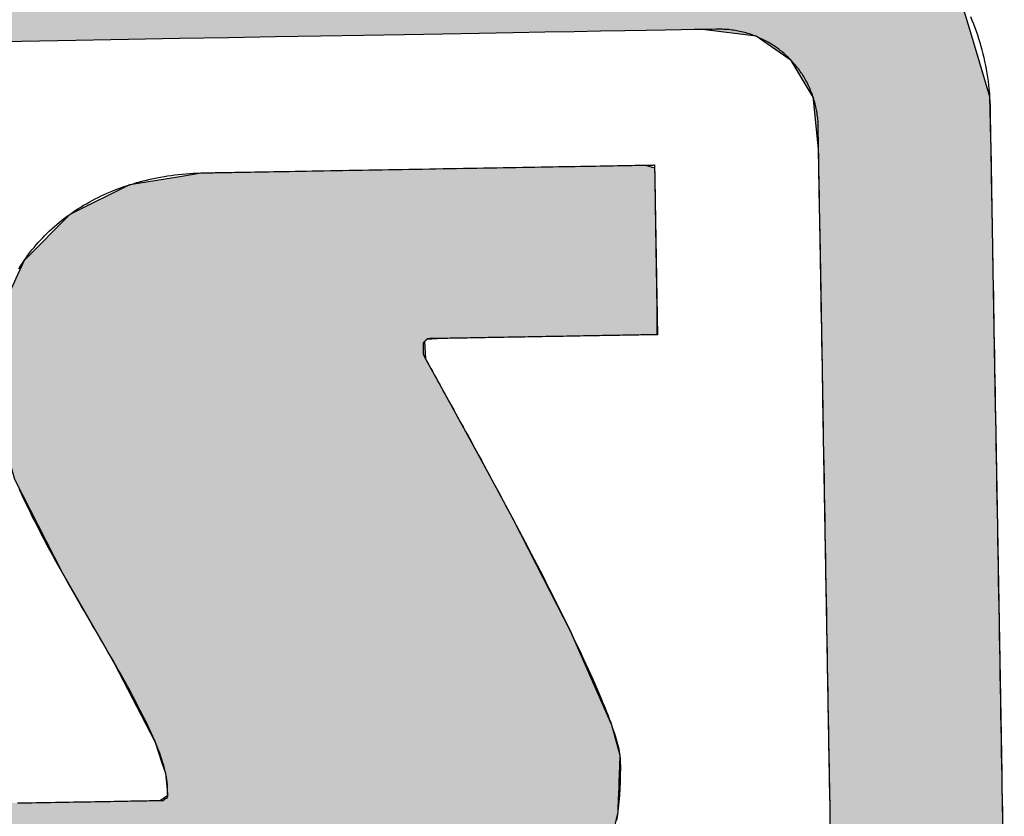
# Model space of a CAD drawing. Extents: x 562 to 7231, y 5417 to 12376.
# Tile 32 of 62: x 3537 to 3626, y 8194 to 8267. Entities that reach past the tile are written whole.
import ezdxf

# ---------------------------------------------------------------- set-up
doc = ezdxf.new("R2010")
doc.units = 0
doc.layers.get('0').update_dxf_attribs({"linetype": 'CONTINUOUS'})
doc.layers.add('LOGO', color=7, linetype='CONTINUOUS')

# ---------------------------------------------------------------- blocks, each defined once
blk = doc.blocks.new('*U30')
at = {"layer": 'LOGO', "color": 8, "linetype": 'CONTINUOUS'}
for p, q in [((74.315, 29.53), (74.438, 29.093)), ((71.666, 28.992), (70.968, 29.093)), ((74.438, 29.093), (74.466, 28.992)), ((72.121, 28.669), (71.666, 28.992)), ((74.466, 28.992), (74.557, 28.669)), ((72.399, 28.183), (72.121, 28.669)), ((74.557, 28.669), (74.694, 28.183)), ((72.402, 28.152), (72.399, 28.183)), ((74.694, 28.183), (74.702, 28.152)), ((72.45, 27.592), (72.402, 28.152)), ((74.702, 28.152), (74.706, 27.592)), ((72.457, 27.508), (72.45, 27.592)), ((74.706, 27.592), (74.706, 27.508)), ((72.457, 26.978), (72.457, 27.508)), ((74.706, 27.508), (74.706, 26.978)), ((72.457, 26.957), (72.457, 26.978)), ((72.457, 26.172), (72.457, 26.957)), ((74.706, 26.978), (74.706, 26.957)), ((74.706, 26.957), (74.706, 26.172)), ((72.457, 26.139), (72.457, 26.172)), ((72.457, 24.098), (72.457, 26.139)), ((74.706, 26.172), (74.706, 26.139)), ((74.706, 26.139), (74.706, 24.098)), ((72.457, 23.986), (72.457, 24.098)), ((74.706, 24.098), (74.706, 23.986)), ((72.457, 21.525), (72.457, 23.986)), ((74.706, 23.986), (74.706, 21.525)), ((72.457, 19.301), (72.457, 21.525)), ((74.706, 21.525), (74.706, 19.301)), ((72.457, 19.153), (72.457, 19.301)), ((74.706, 19.301), (74.706, 19.153)), ((72.457, 17.358), (72.457, 19.153)), ((74.706, 19.153), (74.706, 17.358))]:
    blk.add_line(p, q, dxfattribs=at)
at = {"layer": 'LOGO', "color": 8, "linetype": 'CONTINUOUS', "extrusion": (0, 0, -1)}
for points in [[(-1.413, 30.582), (-74.315, 29.53), (-0.502, 29.53)], [(-0.502, 29.53), (-74.438, 29.093), (-0.38, 29.093)], [(-0.502, 29.53), (-74.315, 29.53), (-74.438, 29.093)], [(-70.968, 29.093), (-74.466, 28.992), (-71.666, 28.992)], [(-70.968, 29.093), (-74.438, 29.093), (-74.466, 28.992)], [(-71.666, 28.992), (-74.557, 28.669), (-72.121, 28.669)], [(-71.666, 28.992), (-74.466, 28.992), (-74.557, 28.669)], [(-72.121, 28.669), (-74.694, 28.183), (-72.399, 28.183)], [(-72.121, 28.669), (-74.557, 28.669), (-74.694, 28.183)], [(-72.399, 28.183), (-74.702, 28.152), (-72.402, 28.152)], [(-72.399, 28.183), (-74.694, 28.183), (-74.702, 28.152)], [(-72.402, 28.152), (-74.706, 27.592), (-72.45, 27.592)], [(-72.402, 28.152), (-74.702, 28.152), (-74.706, 27.592)], [(-72.45, 27.592), (-74.706, 27.508), (-72.457, 27.508)], [(-72.45, 27.592), (-74.706, 27.592), (-74.706, 27.508)], [(-72.457, 27.508), (-74.706, 26.978), (-72.457, 26.978)], [(-72.457, 27.508), (-74.706, 27.508), (-74.706, 26.978)], [(-72.457, 26.978), (-74.706, 26.957), (-72.457, 26.957)], [(-72.457, 26.978), (-74.706, 26.978), (-74.706, 26.957)], [(-72.457, 26.957), (-74.706, 26.172), (-72.457, 26.172)], [(-72.457, 26.957), (-74.706, 26.957), (-74.706, 26.172)], [(-72.457, 26.172), (-74.706, 26.139), (-72.457, 26.139)], [(-72.457, 26.172), (-74.706, 26.172), (-74.706, 26.139)], [(-72.457, 26.139), (-74.706, 24.098), (-72.457, 24.098)], [(-72.457, 26.139), (-74.706, 26.139), (-74.706, 24.098)], [(-72.457, 24.098), (-74.706, 23.986), (-72.457, 23.986)], [(-72.457, 24.098), (-74.706, 24.098), (-74.706, 23.986)], [(-72.457, 23.986), (-74.706, 21.525), (-72.457, 21.525)], [(-72.457, 23.986), (-74.706, 23.986), (-74.706, 21.525)], [(-72.457, 21.525), (-74.706, 19.301), (-72.457, 19.301)], [(-72.457, 21.525), (-74.706, 21.525), (-74.706, 19.301)], [(-72.457, 19.301), (-74.706, 19.153), (-72.457, 19.153)], [(-72.457, 19.301), (-74.706, 19.301), (-74.706, 19.153)], [(-72.457, 19.153), (-74.706, 17.358), (-72.457, 17.358)], [(-72.457, 19.153), (-74.706, 19.153), (-74.706, 17.358)]]:
    blk.add_solid(points, dxfattribs=at)
blk = doc.blocks.new('*U34')
at = {"layer": 'LOGO', "color": 8, "linetype": 'CONTINUOUS'}
for p, q in [((63.456, 27.197), (64.133, 27.297)), ((64.133, 27.297), (64.387, 27.334)), ((64.387, 27.334), (64.463, 27.335)), ((70.189, 27.335), (70.19, 27.334)), ((70.19, 27.334), (70.311, 27.297)), ((70.311, 27.297), (70.311, 27.197)), ((62.695, 26.839), (63.456, 27.197)), ((70.311, 27.197), (70.311, 26.839)), ((62.06, 26.235), (62.666, 26.825)), ((62.666, 26.825), (62.695, 26.839)), ((70.311, 26.839), (70.311, 26.825)), ((70.311, 26.825), (70.311, 26.235)), ((61.95, 26.002), (62.06, 26.235)), ((70.311, 26.235), (70.311, 26.002)), ((61.684, 25.443), (61.95, 26.002)), ((70.311, 26.002), (70.306, 25.443)), ((61.65, 25.116), (61.684, 25.443)), ((70.306, 25.443), (70.303, 25.116)), ((61.622, 24.852), (61.646, 25.08)), ((61.646, 25.08), (61.649, 25.106)), ((61.649, 25.106), (61.65, 25.116)), ((67.295, 25.106), (67.267, 25.08)), ((67.267, 25.08), (67.276, 24.852)), ((67.502, 25.116), (67.295, 25.106)), ((61.593, 24.568), (61.622, 24.852)), ((67.276, 24.852), (67.427, 24.568)), ((61.584, 24.478), (61.593, 24.568)), ((67.427, 24.568), (67.474, 24.478)), ((61.69, 24.09), (61.584, 24.478)), ((67.474, 24.478), (67.68, 24.09)), ((61.887, 23.37), (61.69, 24.09)), ((67.68, 24.09), (68.054, 23.37)), ((62.185, 22.759), (61.887, 23.37)), ((68.054, 23.37), (68.372, 22.759)), ((62.485, 22.141), (62.185, 22.759)), ((68.372, 22.759), (68.674, 22.141)), ((62.968, 21.268), (62.485, 22.141)), ((68.674, 22.141), (69.102, 21.268)), ((63.151, 20.937), (62.968, 21.268)), ((69.102, 21.268), (69.24, 20.937)), ((63.6, 20.028), (63.151, 20.937)), ((69.24, 20.937), (69.621, 20.028)), ((63.662, 19.902), (63.6, 20.028)), ((69.621, 20.028), (69.653, 19.902)), ((63.746, 19.63), (63.662, 19.902)), ((69.653, 19.902), (69.724, 19.63)), ((63.789, 19.493), (63.746, 19.63)), ((69.724, 19.63), (69.716, 19.493)), ((63.808, 19.285), (63.789, 19.493)), ((69.716, 19.493), (69.705, 19.285)), ((63.706, 19.144), (63.809, 19.211)), ((63.809, 19.211), (63.808, 19.285)), ((69.701, 19.211), (69.697, 19.144)), ((69.705, 19.285), (69.701, 19.211)), ((59.591, 18.938), (59.598, 19.144)), ((69.697, 19.144), (69.686, 18.938)), ((59.591, 18.889), (59.591, 18.938)), ((69.686, 18.938), (69.683, 18.889)), ((59.591, 18.459), (59.591, 18.889)), ((69.683, 18.889), (69.575, 18.459)), ((59.591, 18.184), (59.591, 18.459)), ((69.575, 18.459), (69.506, 18.184)), ((59.591, 17.656), (59.591, 18.184)), ((69.506, 18.184), (69.214, 17.656)), ((59.591, 17.591), (59.591, 17.656)), ((69.214, 17.656), (69.127, 17.591)), ((59.591, 17.112), (59.591, 17.591)), ((69.127, 17.591), (68.488, 17.112)), ((59.591, 17.032), (59.591, 17.112)), ((68.488, 17.112), (68.382, 17.032)), ((59.591, 16.841), (59.591, 17.032)), ((68.382, 17.032), (67.493, 16.841)), ((59.747, 16.82), (59.591, 16.841)), ((65.932, 16.819), (65.745, 16.82)), ((66.073, 16.815), (65.932, 16.819)), ((66.371, 16.807), (66.073, 16.815)), ((67.372, 16.815), (66.371, 16.807)), ((67.39, 16.819), (67.372, 16.815)), ((67.391, 16.82), (67.39, 16.819)), ((67.493, 16.841), (67.391, 16.82))]:
    blk.add_line(p, q, dxfattribs=at)
at = {"layer": 'LOGO', "color": 8, "linetype": 'CONTINUOUS', "extrusion": (0, 0, -1)}
for points in [[(-64.133, 27.297), (-70.311, 27.197), (-63.456, 27.197)], [(-64.387, 27.334), (-70.311, 27.297), (-64.133, 27.297)], [(-64.133, 27.297), (-70.311, 27.297), (-70.311, 27.197)], [(-64.463, 27.335), (-70.19, 27.334), (-64.387, 27.334)], [(-64.387, 27.334), (-70.19, 27.334), (-70.311, 27.297)], [(-64.463, 27.335), (-70.189, 27.335), (-70.19, 27.334)], [(-63.456, 27.197), (-70.311, 26.839), (-62.695, 26.839)], [(-63.456, 27.197), (-70.311, 27.197), (-70.311, 26.839)], [(-62.666, 26.825), (-70.311, 26.235), (-62.06, 26.235)], [(-62.695, 26.839), (-70.311, 26.825), (-62.666, 26.825)], [(-62.666, 26.825), (-70.311, 26.825), (-70.311, 26.235)], [(-62.695, 26.839), (-70.311, 26.839), (-70.311, 26.825)], [(-62.06, 26.235), (-70.311, 26.002), (-61.95, 26.002)], [(-62.06, 26.235), (-70.311, 26.235), (-70.311, 26.002)], [(-61.95, 26.002), (-70.306, 25.443), (-61.684, 25.443)], [(-61.95, 26.002), (-70.311, 26.002), (-70.306, 25.443)], [(-61.684, 25.443), (-70.303, 25.116), (-61.65, 25.116)], [(-61.684, 25.443), (-70.306, 25.443), (-70.303, 25.116)], [(-61.646, 25.08), (-67.276, 24.852), (-61.622, 24.852)], [(-61.649, 25.106), (-67.267, 25.08), (-61.646, 25.08)], [(-61.646, 25.08), (-67.267, 25.08), (-67.276, 24.852)], [(-61.65, 25.116), (-67.295, 25.106), (-61.649, 25.106)], [(-61.649, 25.106), (-67.295, 25.106), (-67.267, 25.08)], [(-61.65, 25.116), (-67.502, 25.116), (-67.295, 25.106)], [(-61.622, 24.852), (-67.427, 24.568), (-61.593, 24.568)], [(-61.622, 24.852), (-67.276, 24.852), (-67.427, 24.568)], [(-61.593, 24.568), (-67.474, 24.478), (-61.584, 24.478)], [(-61.593, 24.568), (-67.427, 24.568), (-67.474, 24.478)], [(-61.584, 24.478), (-67.68, 24.09), (-61.69, 24.09)], [(-61.584, 24.478), (-67.474, 24.478), (-67.68, 24.09)], [(-61.69, 24.09), (-68.054, 23.37), (-61.887, 23.37)], [(-61.69, 24.09), (-67.68, 24.09), (-68.054, 23.37)], [(-61.887, 23.37), (-68.372, 22.759), (-62.185, 22.759)], [(-61.887, 23.37), (-68.054, 23.37), (-68.372, 22.759)], [(-62.185, 22.759), (-68.674, 22.141), (-62.485, 22.141)], [(-62.185, 22.759), (-68.372, 22.759), (-68.674, 22.141)], [(-62.485, 22.141), (-69.102, 21.268), (-62.968, 21.268)], [(-62.485, 22.141), (-68.674, 22.141), (-69.102, 21.268)], [(-62.968, 21.268), (-69.24, 20.937), (-63.151, 20.937)], [(-62.968, 21.268), (-69.102, 21.268), (-69.24, 20.937)], [(-63.151, 20.937), (-69.621, 20.028), (-63.6, 20.028)], [(-63.151, 20.937), (-69.24, 20.937), (-69.621, 20.028)], [(-63.6, 20.028), (-69.653, 19.902), (-63.662, 19.902)], [(-63.6, 20.028), (-69.621, 20.028), (-69.653, 19.902)], [(-63.662, 19.902), (-69.724, 19.63), (-63.746, 19.63)], [(-63.662, 19.902), (-69.653, 19.902), (-69.724, 19.63)], [(-63.746, 19.63), (-69.716, 19.493), (-63.789, 19.493)], [(-63.746, 19.63), (-69.724, 19.63), (-69.716, 19.493)], [(-63.789, 19.493), (-69.705, 19.285), (-63.808, 19.285)], [(-63.789, 19.493), (-69.716, 19.493), (-69.705, 19.285)], [(-63.809, 19.211), (-69.697, 19.144), (-63.706, 19.144)], [(-63.808, 19.285), (-69.701, 19.211), (-63.809, 19.211)], [(-63.808, 19.285), (-69.705, 19.285), (-69.701, 19.211)], [(-63.809, 19.211), (-69.701, 19.211), (-69.697, 19.144)], [(-59.598, 19.144), (-69.686, 18.938), (-59.591, 18.938)], [(-59.598, 19.144), (-69.697, 19.144), (-69.686, 18.938)], [(-59.591, 18.938), (-69.683, 18.889), (-59.591, 18.889)], [(-59.591, 18.938), (-69.686, 18.938), (-69.683, 18.889)], [(-59.591, 18.889), (-69.575, 18.459), (-59.591, 18.459)], [(-59.591, 18.889), (-69.683, 18.889), (-69.575, 18.459)], [(-59.591, 18.459), (-69.506, 18.184), (-59.591, 18.184)], [(-59.591, 18.459), (-69.575, 18.459), (-69.506, 18.184)], [(-59.591, 18.184), (-69.214, 17.656), (-59.591, 17.656)], [(-59.591, 18.184), (-69.506, 18.184), (-69.214, 17.656)], [(-59.591, 17.656), (-69.127, 17.591), (-59.591, 17.591)], [(-59.591, 17.656), (-69.214, 17.656), (-69.127, 17.591)], [(-59.591, 17.591), (-68.488, 17.112), (-59.591, 17.112)], [(-59.591, 17.591), (-69.127, 17.591), (-68.488, 17.112)], [(-59.591, 17.112), (-68.382, 17.032), (-59.591, 17.032)], [(-59.591, 17.112), (-68.488, 17.112), (-68.382, 17.032)], [(-59.591, 17.032), (-67.493, 16.841), (-59.591, 16.841)], [(-59.591, 17.032), (-68.382, 17.032), (-67.493, 16.841)], [(-59.591, 16.841), (-67.391, 16.82), (-59.747, 16.82)], [(-59.591, 16.841), (-67.493, 16.841), (-67.391, 16.82)], [(-65.745, 16.82), (-67.39, 16.819), (-65.932, 16.819)], [(-65.745, 16.82), (-67.391, 16.82), (-67.39, 16.819)], [(-65.932, 16.819), (-67.372, 16.815), (-66.073, 16.815)], [(-65.932, 16.819), (-67.39, 16.819), (-67.372, 16.815)], [(-66.073, 16.815), (-67.372, 16.815), (-66.371, 16.807)]]:
    blk.add_solid(points, dxfattribs=at)
blk = doc.blocks.new('KLAUS')
at = {"layer": 'LOGO'}
for points in [[(74.471, 29.201, 0), (74.489, 29.154, 0), (74.507, 29.106, 0), (74.525, 29.058, 0), (74.541, 29.009, 0), (74.557, 28.961, 0), (74.572, 28.912, 0), (74.586, 28.862, 0), (74.6, 28.813, 0), (74.612, 28.763, 0), (74.624, 28.712, 0), (74.636, 28.662, 0), (74.646, 28.611, 0), (74.656, 28.559, 0), (74.664, 28.508, 0), (74.672, 28.456, 0), (74.68, 28.404, 0), (74.686, 28.352, 0), (74.691, 28.299, 0), (74.696, 28.247, 0), (74.7, 28.194, 0), (74.703, 28.14, 0), (74.705, 28.087, 0), (74.706, 28.033, 0), (74.706, 27.985, 0), (74.706, 27.981, 0), (74.706, 27.97, 0), (74.706, 27.951, 0), (74.706, 27.926, 0), (74.706, 27.895, 0), (74.706, 27.857, 0), (74.706, 27.813, 0), (74.706, 27.762, 0), (74.706, 27.706, 0), (74.706, 27.644, 0), (74.706, 27.576, 0), (74.706, 27.502, 0), (74.706, 27.423, 0), (74.706, 27.339, 0), (74.706, 27.25, 0), (74.706, 27.155, 0), (74.706, 27.056, 0), (74.706, 26.953, 0), (74.706, 26.844, 0), (74.706, 26.731, 0), (74.706, 26.614, 0), (74.706, 26.493, 0), (74.706, 26.368, 0), (74.706, 26.239, 0), (74.706, 26.106, 0), (74.706, 25.97, 0), (74.706, 25.83, 0), (74.706, 25.687, 0), (74.706, 25.541, 0), (74.706, 25.392, 0), (74.706, 25.24, 0), (74.706, 25.085, 0), (74.706, 24.928, 0), (74.706, 24.769, 0), (74.706, 24.607, 0), (74.706, 24.443, 0), (74.706, 24.277, 0), (74.706, 24.11, 0), (74.706, 23.941, 0), (74.706, 23.77, 0), (74.706, 23.598, 0), (74.706, 23.424, 0), (74.706, 23.25, 0), (74.706, 23.074, 0), (74.706, 22.898, 0), (74.706, 22.721, 0), (74.706, 22.543, 0), (74.706, 22.365, 0), (74.706, 22.187, 0), (74.706, 22.009, 0), (74.706, 21.831, 0), (74.706, 21.653, 0), (74.706, 21.476, 0), (74.706, 21.298, 0), (74.706, 21.122, 0), (74.706, 20.946, 0), (74.706, 20.771, 0), (74.706, 20.598, 0), (74.706, 20.425, 0), (74.706, 20.254, 0), (74.706, 20.084, 0), (74.706, 19.916, 0), (74.706, 19.75, 0), (74.706, 19.586, 0), (74.706, 19.424, 0), (74.706, 19.264, 0), (74.706, 19.106, 0), (74.706, 18.951, 0), (74.706, 18.799, 0), (74.706, 18.649, 0)], [(72.457, 18.773, 0), (72.457, 18.925, 0), (72.457, 19.08, 0), (72.457, 19.237, 0), (72.457, 19.396, 0), (72.457, 19.558, 0), (72.457, 19.721, 0), (72.457, 19.886, 0), (72.457, 20.053, 0), (72.457, 20.222, 0), (72.457, 20.392, 0), (72.457, 20.563, 0), (72.457, 20.735, 0), (72.457, 20.909, 0), (72.457, 21.083, 0), (72.457, 21.258, 0), (72.457, 21.433, 0), (72.457, 21.609, 0), (72.457, 21.785, 0), (72.457, 21.962, 0), (72.457, 22.138, 0), (72.457, 22.314, 0), (72.457, 22.49, 0), (72.457, 22.666, 0), (72.457, 22.84, 0), (72.457, 23.015, 0), (72.457, 23.188, 0), (72.457, 23.36, 0), (72.457, 23.531, 0), (72.457, 23.701, 0), (72.457, 23.869, 0), (72.457, 24.036, 0), (72.457, 24.201, 0), (72.457, 24.365, 0), (72.457, 24.526, 0), (72.457, 24.685, 0), (72.457, 24.842, 0), (72.457, 24.996, 0), (72.457, 25.148, 0), (72.457, 25.297, 0), (72.457, 25.443, 0), (72.457, 25.586, 0), (72.457, 25.726, 0), (72.457, 25.863, 0), (72.457, 25.996, 0), (72.457, 26.126, 0), (72.457, 26.252, 0), (72.457, 26.374, 0), (72.457, 26.492, 0), (72.457, 26.607, 0), (72.457, 26.716, 0), (72.457, 26.822, 0), (72.457, 26.922, 0), (72.457, 27.018, 0), (72.457, 27.11, 0), (72.457, 27.196, 0), (72.457, 27.277, 0), (72.457, 27.352, 0), (72.457, 27.423, 0), (72.457, 27.487, 0), (72.457, 27.546, 0), (72.457, 27.6, 0), (72.457, 27.647, 0), (72.457, 27.688, 0), (72.457, 27.723, 0), (72.457, 27.751, 0), (72.457, 27.773, 0), (72.457, 27.788, 0), (72.457, 27.796, 0), (72.457, 27.805, 0), (72.457, 27.826, 0), (72.457, 27.848, 0), (72.456, 27.869, 0), (72.454, 27.89, 0), (72.453, 27.911, 0), (72.451, 27.932, 0), (72.448, 27.953, 0), (72.445, 27.974, 0), (72.442, 27.995, 0), (72.439, 28.016, 0), (72.436, 28.036, 0), (72.431, 28.057, 0), (72.427, 28.077, 0), (72.423, 28.097, 0), (72.418, 28.117, 0), (72.412, 28.137, 0), (72.407, 28.157, 0), (72.401, 28.177, 0), (72.395, 28.196, 0), (72.388, 28.216, 0), (72.382, 28.235, 0), (72.375, 28.254, 0), (72.367, 28.273, 0), (72.36, 28.292, 0), (72.352, 28.311, 0), (72.344, 28.329, 0), (72.335, 28.348, 0), (72.326, 28.366, 0), (72.317, 28.384, 0), (72.308, 28.402, 0), (72.299, 28.42, 0), (72.289, 28.437, 0), (72.279, 28.455, 0), (72.268, 28.472, 0), (72.258, 28.489, 0), (72.247, 28.506, 0), (72.236, 28.523, 0), (72.224, 28.539, 0), (72.213, 28.556, 0), (72.201, 28.572, 0), (72.189, 28.588, 0), (72.176, 28.604, 0), (72.164, 28.619, 0), (72.151, 28.634, 0), (72.138, 28.65, 0), (72.125, 28.665, 0), (72.111, 28.679, 0), (72.097, 28.694, 0), (72.083, 28.708, 0), (72.069, 28.722, 0), (72.055, 28.736, 0), (72.04, 28.75, 0), (72.025, 28.764, 0), (72.01, 28.777, 0), (71.995, 28.79, 0), (71.98, 28.802, 0), (71.964, 28.815, 0), (71.948, 28.827, 0), (71.932, 28.839, 0), (71.916, 28.851, 0), (71.9, 28.863, 0), (71.883, 28.874, 0), (71.866, 28.885, 0), (71.849, 28.896, 0), (71.832, 28.907, 0), (71.815, 28.917, 0), (71.797, 28.927, 0), (71.78, 28.937, 0), (71.762, 28.946, 0), (71.744, 28.955, 0), (71.726, 28.964, 0), (71.708, 28.973, 0), (71.689, 28.981, 0), (71.671, 28.99, 0), (71.652, 28.997, 0), (71.633, 29.005, 0), (71.614, 29.012, 0), (71.595, 29.019, 0), (71.575, 29.026, 0), (71.556, 29.032, 0), (71.536, 29.038, 0), (71.517, 29.044, 0), (71.497, 29.05, 0), (71.477, 29.055, 0), (71.457, 29.06, 0), (71.436, 29.064, 0), (71.416, 29.068, 0), (71.396, 29.072, 0), (71.375, 29.076, 0), (71.354, 29.079, 0), (71.334, 29.082, 0), (71.313, 29.085, 0), (71.292, 29.087, 0), (71.271, 29.089, 0), (71.249, 29.09, 0), (71.228, 29.092, 0), (71.207, 29.093, 0), (71.185, 29.093, 0), (71.164, 29.093, 0), (71.145, 29.093, 0), (71.089, 29.093, 0), (70.994, 29.093, 0), (70.859, 29.093, 0), (70.688, 29.093, 0), (70.479, 29.093, 0), (70.234, 29.093, 0), (69.953, 29.093, 0), (69.638, 29.093, 0), (69.29, 29.093, 0), (68.909, 29.093, 0), (68.495, 29.093, 0), (68.051, 29.093, 0), (67.576, 29.093, 0), (67.071, 29.093, 0), (66.538, 29.093, 0), (65.977, 29.093, 0), (65.389, 29.093, 0), (64.775, 29.093, 0), (64.135, 29.093, 0), (63.47, 29.093, 0), (62.782, 29.093, 0), (62.071, 29.093, 0), (61.338, 29.093, 0)], [(64.463, 27.334, 0), (64.465, 27.334, 0), (64.471, 27.334, 0), (64.479, 27.334, 0), (64.492, 27.334, 0), (64.507, 27.334, 0), (64.526, 27.334, 0), (64.548, 27.334, 0), (64.573, 27.334, 0), (64.601, 27.334, 0), (64.632, 27.334, 0), (64.666, 27.334, 0), (64.703, 27.334, 0), (64.743, 27.334, 0), (64.785, 27.334, 0), (64.83, 27.334, 0), (64.877, 27.334, 0), (64.927, 27.334, 0), (64.979, 27.334, 0), (65.034, 27.334, 0), (65.09, 27.334, 0), (65.149, 27.334, 0), (65.21, 27.334, 0), (65.273, 27.334, 0), (65.338, 27.334, 0), (65.404, 27.334, 0), (65.473, 27.334, 0), (65.543, 27.334, 0), (65.615, 27.334, 0), (65.688, 27.334, 0), (65.763, 27.334, 0), (65.839, 27.334, 0), (65.917, 27.334, 0), (65.996, 27.334, 0), (66.076, 27.334, 0), (66.157, 27.334, 0), (66.239, 27.334, 0), (66.323, 27.334, 0), (66.407, 27.334, 0), (66.492, 27.334, 0), (66.577, 27.334, 0), (66.664, 27.334, 0), (66.751, 27.334, 0), (66.838, 27.334, 0), (66.926, 27.334, 0), (67.014, 27.334, 0), (67.103, 27.334, 0), (67.192, 27.334, 0), (67.281, 27.334, 0), (67.37, 27.334, 0), (67.459, 27.334, 0), (67.548, 27.334, 0), (67.637, 27.334, 0), (67.726, 27.334, 0), (67.815, 27.334, 0), (67.903, 27.334, 0), (67.99, 27.334, 0), (68.078, 27.334, 0), (68.164, 27.334, 0), (68.25, 27.334, 0), (68.335, 27.334, 0), (68.42, 27.334, 0), (68.503, 27.334, 0), (68.586, 27.334, 0), (68.668, 27.334, 0), (68.748, 27.334, 0), (68.828, 27.334, 0), (68.906, 27.334, 0), (68.982, 27.334, 0), (69.058, 27.334, 0), (69.132, 27.334, 0), (69.204, 27.334, 0), (69.275, 27.334, 0), (69.344, 27.334, 0), (69.412, 27.334, 0), (69.477, 27.334, 0), (69.541, 27.334, 0), (69.602, 27.334, 0), (69.662, 27.334, 0), (69.72, 27.334, 0), (69.775, 27.334, 0), (69.828, 27.334, 0), (69.879, 27.334, 0), (69.927, 27.334, 0), (69.973, 27.334, 0), (70.016, 27.334, 0), (70.056, 27.334, 0), (70.094, 27.334, 0), (70.129, 27.334, 0), (70.162, 27.334, 0), (70.191, 27.334, 0), (70.217, 27.334, 0), (70.24, 27.334, 0), (70.26, 27.334, 0), (70.277, 27.334, 0), (70.291, 27.334, 0), (70.301, 27.334, 0), (70.308, 27.334, 0), (70.311, 27.334, 0), (70.311, 27.319, 0), (70.311, 27.295, 0), (70.311, 27.27, 0), (70.311, 27.246, 0), (70.311, 27.222, 0), (70.311, 27.198, 0), (70.311, 27.175, 0), (70.311, 27.151, 0), (70.311, 27.128, 0), (70.311, 27.105, 0), (70.311, 27.082, 0), (70.311, 27.059, 0), (70.311, 27.036, 0), (70.311, 27.013, 0), (70.311, 26.991, 0), (70.311, 26.968, 0), (70.311, 26.946, 0), (70.311, 26.924, 0), (70.311, 26.902, 0), (70.311, 26.88, 0), (70.311, 26.858, 0), (70.311, 26.837, 0), (70.311, 26.815, 0), (70.311, 26.794, 0), (70.311, 26.772, 0), (70.311, 26.751, 0), (70.311, 26.73, 0), (70.311, 26.709, 0), (70.311, 26.687, 0), (70.311, 26.666, 0), (70.311, 26.645, 0), (70.311, 26.624, 0), (70.311, 26.604, 0), (70.311, 26.583, 0), (70.311, 26.562, 0), (70.311, 26.541, 0), (70.311, 26.52, 0), (70.311, 26.5, 0), (70.311, 26.479, 0), (70.311, 26.458, 0), (70.311, 26.438, 0), (70.311, 26.417, 0), (70.311, 26.396, 0), (70.311, 26.376, 0), (70.311, 26.355, 0), (70.311, 26.335, 0), (70.311, 26.314, 0), (70.311, 26.293, 0), (70.311, 26.273, 0), (70.311, 26.252, 0), (70.311, 26.231, 0), (70.311, 26.21, 0), (70.311, 26.189, 0), (70.311, 26.169, 0), (70.311, 26.148, 0), (70.311, 26.127, 0), (70.311, 26.106, 0), (70.311, 26.085, 0), (70.311, 26.064, 0), (70.311, 26.042, 0), (70.311, 26.021, 0), (70.311, 26, 0), (70.311, 25.978, 0), (70.311, 25.956, 0), (70.311, 25.935, 0), (70.311, 25.913, 0), (70.311, 25.891, 0), (70.311, 25.869, 0), (70.311, 25.847, 0), (70.311, 25.825, 0), (70.311, 25.803, 0), (70.311, 25.78, 0), (70.311, 25.758, 0), (70.311, 25.735, 0), (70.311, 25.712, 0), (70.311, 25.689, 0), (70.311, 25.666, 0), (70.311, 25.642, 0), (70.311, 25.619, 0), (70.311, 25.595, 0), (70.311, 25.572, 0), (70.311, 25.548, 0), (70.311, 25.523, 0), (70.311, 25.499, 0), (70.311, 25.475, 0), (70.311, 25.45, 0), (70.311, 25.425, 0), (70.311, 25.4, 0), (70.311, 25.375, 0), (70.311, 25.349, 0), (70.311, 25.323, 0), (70.311, 25.297, 0), (70.311, 25.271, 0), (70.311, 25.245, 0), (70.311, 25.218, 0), (70.311, 25.192, 0), (70.311, 25.164, 0), (70.311, 25.137, 0), (70.311, 25.116, 0), (70.31, 25.116, 0), (70.307, 25.116, 0), (70.302, 25.116, 0), (70.295, 25.116, 0), (70.287, 25.116, 0), (70.276, 25.116, 0), (70.265, 25.116, 0), (70.251, 25.116, 0), (70.237, 25.116, 0), (70.22, 25.116, 0), (70.203, 25.116, 0), (70.183, 25.116, 0), (70.163, 25.116, 0), (70.141, 25.116, 0), (70.117, 25.116, 0), (70.093, 25.116, 0), (70.067, 25.116, 0), (70.04, 25.116, 0), (70.011, 25.116, 0), (69.982, 25.116, 0), (69.951, 25.116, 0), (69.92, 25.116, 0), (69.887, 25.116, 0), (69.854, 25.116, 0), (69.819, 25.116, 0), (69.784, 25.116, 0), (69.748, 25.116, 0), (69.71, 25.116, 0), (69.673, 25.116, 0), (69.634, 25.116, 0), (69.594, 25.116, 0), (69.555, 25.116, 0), (69.514, 25.116, 0), (69.472, 25.116, 0), (69.431, 25.116, 0), (69.388, 25.116, 0), (69.345, 25.116, 0), (69.302, 25.116, 0), (69.258, 25.116, 0), (69.214, 25.116, 0), (69.169, 25.116, 0), (69.125, 25.116, 0), (69.08, 25.116, 0), (69.034, 25.116, 0), (68.989, 25.116, 0), (68.943, 25.116, 0), (68.898, 25.116, 0), (68.852, 25.116, 0), (68.806, 25.116, 0), (68.76, 25.116, 0), (68.714, 25.116, 0), (68.669, 25.116, 0), (68.623, 25.116, 0), (68.578, 25.116, 0), (68.532, 25.116, 0), (68.487, 25.116, 0), (68.442, 25.116, 0), (68.398, 25.116, 0), (68.354, 25.116, 0), (68.31, 25.116, 0), (68.267, 25.116, 0), (68.224, 25.116, 0), (68.182, 25.116, 0), (68.14, 25.116, 0), (68.099, 25.116, 0), (68.058, 25.116, 0), (68.018, 25.116, 0), (67.978, 25.116, 0), (67.94, 25.116, 0), (67.902, 25.116, 0), (67.865, 25.116, 0), (67.829, 25.116, 0), (67.793, 25.116, 0), (67.759, 25.116, 0), (67.725, 25.116, 0), (67.693, 25.116, 0), (67.662, 25.116, 0), (67.631, 25.116, 0), (67.602, 25.116, 0), (67.574, 25.116, 0), (67.547, 25.116, 0), (67.521, 25.116, 0), (67.496, 25.116, 0), (67.473, 25.116, 0), (67.451, 25.116, 0), (67.431, 25.116, 0), (67.411, 25.116, 0), (67.394, 25.116, 0), (67.377, 25.116, 0), (67.363, 25.116, 0), (67.35, 25.116, 0), (67.338, 25.116, 0), (67.328, 25.116, 0), (67.32, 25.116, 0), (67.313, 25.116, 0), (67.308, 25.116, 0), (67.305, 25.116, 0), (67.304, 25.116, 0), (67.302, 25.114, 0), (67.3, 25.112, 0), (67.299, 25.11, 0), (67.297, 25.108, 0), (67.295, 25.106, 0), (67.293, 25.104, 0), (67.291, 25.102, 0), (67.29, 25.101, 0), (67.288, 25.099, 0), (67.286, 25.097, 0), (67.285, 25.096, 0), (67.283, 25.094, 0), (67.282, 25.093, 0), (67.28, 25.092, 0), (67.279, 25.09, 0), (67.277, 25.089, 0), (67.276, 25.088, 0), (67.275, 25.087, 0), (67.273, 25.086, 0), (67.272, 25.085, 0), (67.271, 25.084, 0), (67.27, 25.083, 0), (67.269, 25.082, 0), (67.268, 25.081, 0), (67.267, 25.08, 0), (67.266, 25.079, 0), (67.265, 25.078, 0), (67.264, 25.078, 0), (67.263, 25.077, 0), (67.262, 25.076, 0), (67.261, 25.075, 0), (67.26, 25.074, 0), (67.26, 25.074, 0), (67.259, 25.073, 0), (67.258, 25.072, 0), (67.258, 25.071, 0), (67.257, 25.071, 0), (67.256, 25.07, 0), (67.256, 25.069, 0), (67.255, 25.068, 0), (67.255, 25.067, 0), (67.254, 25.067, 0), (67.254, 25.066, 0), (67.253, 25.065, 0), (67.253, 25.064, 0), (67.252, 25.063, 0), (67.252, 25.062, 0), (67.251, 25.061, 0), (67.251, 25.06, 0), (67.251, 25.059, 0), (67.251, 25.058, 0), (67.25, 25.057, 0), (67.25, 25.056, 0), (67.25, 25.054, 0), (67.249, 25.053, 0), (67.249, 25.052, 0), (67.249, 25.05, 0), (67.249, 25.049, 0), (67.249, 25.047, 0), (67.249, 25.046, 0), (67.248, 25.044, 0), (67.248, 25.042, 0), (67.248, 25.041, 0), (67.248, 25.039, 0), (67.248, 25.037, 0), (67.248, 25.035, 0), (67.248, 25.032, 0), (67.248, 25.03, 0), (67.248, 25.028, 0), (67.248, 25.026, 0), (67.248, 25.023, 0), (67.248, 25.02, 0), (67.248, 25.018, 0), (67.248, 25.015, 0), (67.248, 25.012, 0), (67.248, 25.009, 0), (67.248, 25.006, 0), (67.248, 25.003, 0), (67.248, 25, 0), (67.248, 24.996, 0), (67.248, 24.993, 0), (67.248, 24.989, 0), (67.248, 24.985, 0), (67.248, 24.981, 0), (67.248, 24.977, 0), (67.248, 24.973, 0), (67.248, 24.968, 0), (67.248, 24.964, 0), (67.248, 24.959, 0), (67.248, 24.955, 0), (67.248, 24.95, 0), (67.248, 24.945, 0), (67.248, 24.939, 0), (67.248, 24.934, 0), (67.248, 24.929, 0), (67.248, 24.923, 0), (67.248, 24.917, 0), (67.249, 24.911, 0), (67.249, 24.907, 0), (67.25, 24.904, 0), (67.253, 24.897, 0), (67.257, 24.888, 0), (67.263, 24.877, 0), (67.27, 24.863, 0), (67.279, 24.846, 0), (67.289, 24.827, 0), (67.3, 24.806, 0), (67.313, 24.782, 0), (67.327, 24.756, 0), (67.342, 24.728, 0), (67.358, 24.698, 0), (67.375, 24.665, 0), (67.393, 24.631, 0), (67.413, 24.594, 0), (67.433, 24.555, 0), (67.455, 24.515, 0), (67.478, 24.472, 0), (67.501, 24.428, 0), (67.525, 24.382, 0), (67.551, 24.334, 0), (67.577, 24.285, 0), (67.604, 24.234, 0), (67.632, 24.182, 0), (67.661, 24.128, 0), (67.69, 24.072, 0), (67.72, 24.015, 0), (67.751, 23.957, 0), (67.782, 23.897, 0), (67.814, 23.836, 0), (67.847, 23.774, 0), (67.88, 23.711, 0), (67.914, 23.647, 0), (67.948, 23.581, 0), (67.983, 23.515, 0), (68.018, 23.448, 0), (68.053, 23.379, 0), (68.089, 23.31, 0), (68.125, 23.24, 0), (68.162, 23.17, 0), (68.198, 23.099, 0), (68.235, 23.026, 0), (68.272, 22.954, 0), (68.31, 22.881, 0), (68.347, 22.807, 0), (68.385, 22.733, 0), (68.423, 22.659, 0), (68.46, 22.584, 0), (68.498, 22.509, 0), (68.536, 22.434, 0), (68.574, 22.359, 0), (68.611, 22.283, 0), (68.649, 22.208, 0), (68.686, 22.132, 0), (68.724, 22.057, 0), (68.761, 21.981, 0), (68.798, 21.906, 0), (68.834, 21.831, 0), (68.871, 21.756, 0), (68.906, 21.681, 0), (68.942, 21.607, 0), (68.977, 21.533, 0), (69.012, 21.459, 0), (69.047, 21.386, 0), (69.081, 21.314, 0), (69.114, 21.242, 0), (69.147, 21.171, 0), (69.179, 21.1, 0), (69.211, 21.031, 0), (69.242, 20.962, 0), (69.272, 20.894, 0), (69.302, 20.826, 0), (69.331, 20.76, 0), (69.359, 20.695, 0), (69.386, 20.631, 0), (69.413, 20.568, 0), (69.439, 20.506, 0), (69.464, 20.445, 0), (69.488, 20.386, 0), (69.511, 20.328, 0), (69.533, 20.271, 0), (69.554, 20.215, 0), (69.574, 20.162, 0), (69.593, 20.109, 0), (69.611, 20.058, 0), (69.627, 20.009, 0), (69.643, 19.962, 0), (69.657, 19.916, 0), (69.67, 19.872, 0), (69.682, 19.83, 0), (69.692, 19.79, 0), (69.702, 19.751, 0), (69.71, 19.715, 0), (69.716, 19.681, 0), (69.721, 19.648, 0), (69.725, 19.618, 0), (69.727, 19.59, 0), (69.728, 19.559, 0), (69.727, 19.464, 0), (69.724, 19.371, 0), (69.72, 19.28, 0), (69.715, 19.192, 0), (69.708, 19.105, 0), (69.7, 19.02, 0), (69.69, 18.938, 0), (69.679, 18.858, 0), (69.666, 18.779, 0)], [(61.845, 19.144, 0), (61.908, 19.144, 0), (61.971, 19.144, 0), (62.034, 19.144, 0), (62.096, 19.144, 0), (62.158, 19.144, 0), (62.22, 19.144, 0), (62.281, 19.144, 0), (62.342, 19.144, 0), (62.402, 19.144, 0), (62.462, 19.144, 0), (62.52, 19.144, 0), (62.578, 19.144, 0), (62.636, 19.144, 0), (62.692, 19.144, 0), (62.748, 19.144, 0), (62.803, 19.144, 0), (62.856, 19.144, 0), (62.909, 19.144, 0), (62.961, 19.144, 0), (63.011, 19.144, 0), (63.061, 19.144, 0), (63.109, 19.144, 0), (63.155, 19.144, 0), (63.201, 19.144, 0), (63.245, 19.144, 0), (63.287, 19.144, 0), (63.328, 19.144, 0), (63.368, 19.144, 0), (63.406, 19.144, 0), (63.442, 19.144, 0), (63.476, 19.144, 0), (63.509, 19.144, 0), (63.54, 19.144, 0), (63.569, 19.144, 0), (63.596, 19.144, 0), (63.621, 19.144, 0), (63.644, 19.144, 0), (63.665, 19.144, 0), (63.684, 19.144, 0), (63.701, 19.144, 0), (63.715, 19.144, 0), (63.727, 19.144, 0), (63.737, 19.144, 0), (63.745, 19.144, 0), (63.75, 19.144, 0), (63.752, 19.144, 0), (63.754, 19.145, 0), (63.755, 19.148, 0), (63.757, 19.15, 0), (63.759, 19.151, 0), (63.761, 19.153, 0), (63.763, 19.155, 0), (63.765, 19.157, 0), (63.767, 19.158, 0), (63.768, 19.16, 0), (63.77, 19.161, 0), (63.772, 19.162, 0), (63.773, 19.164, 0), (63.775, 19.165, 0), (63.776, 19.166, 0), (63.777, 19.167, 0), (63.779, 19.168, 0), (63.78, 19.169, 0), (63.781, 19.169, 0), (63.783, 19.17, 0), (63.784, 19.171, 0), (63.785, 19.171, 0), (63.786, 19.172, 0), (63.787, 19.172, 0), (63.788, 19.173, 0), (63.789, 19.173, 0), (63.791, 19.174, 0), (63.791, 19.174, 0), (63.792, 19.174, 0), (63.793, 19.175, 0), (63.794, 19.175, 0), (63.795, 19.175, 0), (63.796, 19.176, 0), (63.797, 19.176, 0), (63.797, 19.176, 0), (63.798, 19.176, 0), (63.799, 19.176, 0), (63.8, 19.177, 0), (63.8, 19.177, 0), (63.801, 19.177, 0), (63.801, 19.177, 0), (63.802, 19.177, 0), (63.802, 19.178, 0), (63.803, 19.178, 0), (63.803, 19.178, 0), (63.804, 19.178, 0), (63.804, 19.179, 0), (63.805, 19.179, 0), (63.805, 19.179, 0), (63.805, 19.18, 0), (63.806, 19.18, 0), (63.806, 19.181, 0), (63.806, 19.181, 0), (63.807, 19.182, 0), (63.807, 19.182, 0), (63.807, 19.183, 0), (63.807, 19.184, 0), (63.807, 19.185, 0), (63.808, 19.186, 0), (63.808, 19.186, 0), (63.808, 19.187, 0), (63.808, 19.188, 0), (63.808, 19.19, 0), (63.808, 19.191, 0), (63.809, 19.192, 0), (63.809, 19.193, 0), (63.809, 19.195, 0), (63.809, 19.197, 0), (63.809, 19.198, 0), (63.809, 19.2, 0), (63.809, 19.202, 0), (63.809, 19.204, 0), (63.809, 19.206, 0), (63.809, 19.208, 0), (63.809, 19.21, 0), (63.809, 19.213, 0), (63.809, 19.215, 0), (63.809, 19.218, 0), (63.809, 19.221, 0), (63.809, 19.223, 0), (63.809, 19.226, 0), (63.809, 19.23, 0), (63.809, 19.233, 0), (63.809, 19.236, 0), (63.809, 19.24, 0), (63.809, 19.244, 0), (63.809, 19.247, 0), (63.809, 19.251, 0), (63.809, 19.256, 0), (63.808, 19.26, 0), (63.808, 19.265, 0), (63.808, 19.269, 0), (63.808, 19.274, 0), (63.808, 19.279, 0), (63.808, 19.284, 0), (63.808, 19.29, 0), (63.808, 19.295, 0), (63.808, 19.301, 0), (63.808, 19.307, 0), (63.808, 19.317, 0), (63.807, 19.348, 0), (63.805, 19.381, 0), (63.801, 19.415, 0), (63.797, 19.449, 0), (63.791, 19.485, 0), (63.783, 19.521, 0), (63.775, 19.559, 0), (63.765, 19.598, 0), (63.754, 19.637, 0), (63.742, 19.677, 0), (63.729, 19.718, 0), (63.715, 19.761, 0), (63.699, 19.803, 0), (63.683, 19.847, 0), (63.666, 19.892, 0), (63.648, 19.937, 0), (63.628, 19.983, 0), (63.608, 20.03, 0), (63.587, 20.078, 0), (63.566, 20.126, 0), (63.543, 20.175, 0), (63.52, 20.225, 0), (63.496, 20.275, 0), (63.471, 20.326, 0), (63.445, 20.378, 0), (63.419, 20.43, 0), (63.392, 20.483, 0), (63.365, 20.537, 0), (63.337, 20.591, 0), (63.308, 20.645, 0), (63.279, 20.7, 0), (63.249, 20.756, 0), (63.219, 20.812, 0), (63.188, 20.868, 0), (63.157, 20.925, 0), (63.126, 20.983, 0), (63.094, 21.04, 0), (63.062, 21.099, 0), (63.029, 21.157, 0), (62.997, 21.216, 0), (62.964, 21.275, 0), (62.93, 21.335, 0), (62.897, 21.395, 0), (62.863, 21.455, 0), (62.83, 21.515, 0), (62.796, 21.576, 0), (62.762, 21.637, 0), (62.728, 21.698, 0), (62.694, 21.759, 0), (62.66, 21.821, 0), (62.626, 21.882, 0), (62.592, 21.944, 0), (62.558, 22.006, 0), (62.525, 22.068, 0), (62.491, 22.13, 0), (62.457, 22.192, 0), (62.424, 22.254, 0), (62.391, 22.316, 0), (62.358, 22.378, 0), (62.326, 22.441, 0), (62.294, 22.503, 0), (62.262, 22.565, 0), (62.23, 22.627, 0), (62.199, 22.689, 0), (62.169, 22.751, 0), (62.139, 22.813, 0), (62.109, 22.874, 0), (62.08, 22.936, 0), (62.051, 22.997, 0), (62.023, 23.058, 0), (61.995, 23.119, 0), (61.968, 23.18, 0), (61.942, 23.24, 0)], [(61.985, 26.124, 0), (62.009, 26.16, 0), (62.033, 26.195, 0), (62.057, 26.231, 0), (62.082, 26.265, 0), (62.108, 26.299, 0), (62.134, 26.333, 0), (62.161, 26.366, 0), (62.189, 26.398, 0), (62.217, 26.43, 0), (62.245, 26.462, 0), (62.274, 26.492, 0), (62.304, 26.523, 0), (62.334, 26.553, 0), (62.364, 26.582, 0), (62.395, 26.611, 0), (62.427, 26.639, 0), (62.459, 26.667, 0), (62.492, 26.694, 0), (62.525, 26.721, 0), (62.558, 26.747, 0), (62.593, 26.773, 0), (62.627, 26.798, 0), (62.662, 26.822, 0), (62.697, 26.846, 0), (62.733, 26.87, 0), (62.77, 26.893, 0), (62.807, 26.915, 0), (62.844, 26.937, 0), (62.882, 26.958, 0), (62.92, 26.979, 0), (62.958, 26.999, 0), (62.997, 27.018, 0), (63.037, 27.037, 0), (63.077, 27.056, 0), (63.117, 27.074, 0), (63.157, 27.091, 0), (63.198, 27.108, 0), (63.24, 27.124, 0), (63.282, 27.139, 0), (63.324, 27.154, 0), (63.366, 27.169, 0), (63.409, 27.183, 0), (63.452, 27.196, 0), (63.496, 27.208, 0), (63.54, 27.221, 0), (63.584, 27.232, 0), (63.629, 27.243, 0), (63.673, 27.253, 0), (63.719, 27.263, 0), (63.764, 27.272, 0), (63.81, 27.28, 0), (63.856, 27.288, 0), (63.903, 27.295, 0), (63.95, 27.302, 0), (63.997, 27.308, 0), (64.044, 27.314, 0), (64.092, 27.318, 0), (64.14, 27.323, 0), (64.188, 27.326, 0), (64.237, 27.329, 0), (64.285, 27.331, 0), (64.334, 27.333, 0), (64.383, 27.334, 0), (64.433, 27.334, 0), (64.463, 27.334, 0), (64.463, 27.334, 0), (64.463, 27.334, 0), (64.463, 27.334, 0), (64.463, 27.334, 0), (64.463, 27.334, 0), (64.463, 27.334, 0), (64.463, 27.334, 0), (64.463, 27.334, 0), (64.463, 27.334, 0), (64.463, 27.334, 0), (64.463, 27.334, 0), (64.463, 27.334, 0), (64.463, 27.334, 0), (64.463, 27.334, 0), (64.463, 27.334, 0), (64.463, 27.334, 0), (64.463, 27.334, 0), (64.463, 27.334, 0), (64.463, 27.334, 0), (64.463, 27.334, 0), (64.463, 27.334, 0), (64.463, 27.334, 0), (64.463, 27.334, 0), (64.463, 27.334, 0), (64.463, 27.334, 0), (64.463, 27.334, 0), (64.463, 27.334, 0), (64.463, 27.334, 0), (64.463, 27.334, 0), (64.463, 27.334, 0), (64.463, 27.334, 0), (64.463, 27.334, 0), (64.463, 27.334, 0), (64.463, 27.334, 0), (64.463, 27.334, 0), (64.463, 27.334, 0), (64.463, 27.334, 0), (64.463, 27.334, 0), (64.463, 27.334, 0), (64.463, 27.334, 0), (64.463, 27.334, 0), (64.463, 27.334, 0), (64.463, 27.334, 0), (64.463, 27.334, 0), (64.463, 27.334, 0), (64.463, 27.334, 0), (64.463, 27.334, 0), (64.463, 27.334, 0), (64.463, 27.334, 0), (64.463, 27.334, 0), (64.463, 27.334, 0), (64.463, 27.334, 0), (64.463, 27.334, 0), (64.463, 27.334, 0), (64.463, 27.334, 0), (64.463, 27.334, 0), (64.463, 27.334, 0), (64.463, 27.334, 0), (64.463, 27.334, 0), (64.463, 27.334, 0), (64.463, 27.334, 0), (64.463, 27.334, 0), (64.463, 27.334, 0), (64.463, 27.334, 0), (64.463, 27.334, 0), (64.463, 27.334, 0), (64.463, 27.334, 0), (64.463, 27.334, 0), (64.463, 27.334, 0), (64.463, 27.334, 0), (64.463, 27.334, 0), (64.463, 27.334, 0), (64.463, 27.334, 0), (64.463, 27.334, 0), (64.463, 27.334, 0), (64.463, 27.334, 0), (64.463, 27.334, 0), (64.463, 27.334, 0), (64.463, 27.334, 0), (64.463, 27.334, 0), (64.463, 27.334, 0), (64.463, 27.334, 0), (64.463, 27.334, 0), (64.463, 27.334, 0), (64.463, 27.334, 0), (64.463, 27.334, 0), (64.463, 27.334, 0), (64.463, 27.334, 0), (64.463, 27.334, 0), (64.463, 27.334, 0), (64.463, 27.334, 0), (64.463, 27.334, 0), (64.463, 27.334, 0), (64.463, 27.334, 0), (64.463, 27.334, 0), (64.463, 27.334, 0), (64.463, 27.334, 0), (64.463, 27.334, 0)]]:
    blk.add_polyline3d(points, dxfattribs=at)
at = {"layer": 'LOGO', "color": 8, "linetype": 'CONTINUOUS'}
for name in ['*U30', '*U34']:
    blk.add_blockref(name, (0, 0), dxfattribs=at)

msp = doc.modelspace()

# ---------------------------------------------------------------- block references
at = {"xscale": 6.929133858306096, "yscale": 6.929133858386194, "zscale": 6.929133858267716, "rotation": 0.9999999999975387}
msp.add_blockref('KLAUS', (3110.826, 8055.572), dxfattribs=at)

doc.saveas('drawing.dxf')
